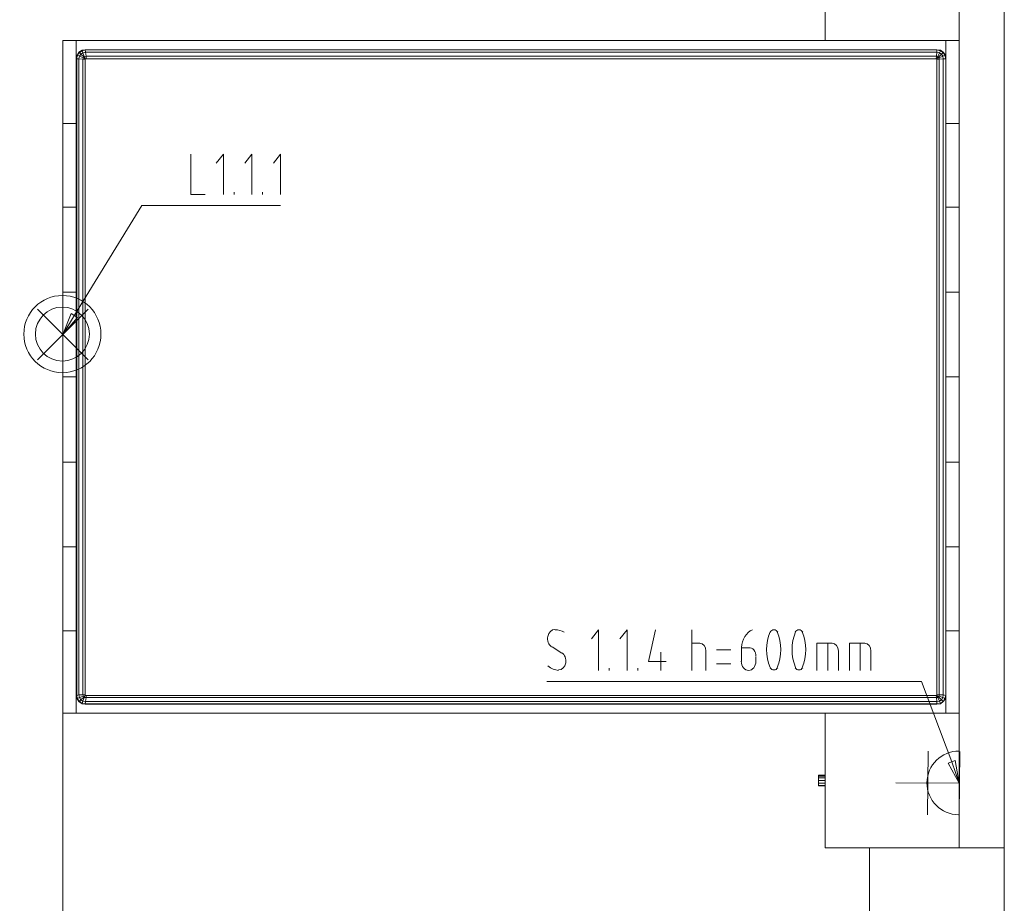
# Model space of a CAD drawing. Header units: millimetres. Extents: x 352 to 350573, y -22 to 37733.
# Tile 20 of 214: x 13260 to 17651, y 12804 to 16744. Entities that reach past the tile are written whole.
import ezdxf

# ---------------------------------------------------------------- set-up
doc = ezdxf.new("R2010")
doc.units = ezdxf.units.MM
for name, color, linetype in [('PDF _0', 1, 'Continuous'), ('PDF _PD-Socket', 1, 'Continuous'), ('PDF _PD-Socket Text', 1, 'Continuous')]:
    doc.layers.add(name, color=color, linetype=linetype)
for name, color, linetype, true_color in [('PDF _PD-Lighting', 7, 'Continuous', 0xb80000), ('PDF _PD-Lighting Text', 7, 'Continuous', 0xb80000), ('PDF$_83$-$Floor$Plan$-$В_Этаж$00_Сводный-83$new-ifc-RVT-1-В_Этаж$00_Сводный$A-COLS', 7, 'Continuous', 0xbababa), ('PDF$_83$-$Floor$Plan$-$В_Этаж$00_Сводный-83$new-ifc-RVT-1-В_Этаж$00_Сводный$A-WALL', 7, 'Continuous', 0xbababa), ('PDF$_83$-$Floor$Plan$-$В_Этаж$00_Сводный-83$new-ifc-RVT-1-В_Этаж$00_Сводный$I-FURN', 7, 'Continuous', 0xdcdcdc)]:
    doc.layers.add(name, color=color, linetype=linetype, true_color=true_color)

msp = doc.modelspace()

# ---------------------------------------------------------------- linework, layer by layer
at = {"layer": 'PDF _0', "color": 12, "lineweight": 0, "true_color": 0xb80000}
msp.add_lwpolyline([(13504.1, 15426), (13804.4, 15915.3), (14003.3, 15915.3), (14423, 15915.3)], dxfattribs=at)
at = {"layer": 'PDF _0', "lineweight": 0}
msp.add_lwpolyline([(17416.7, 13434.8), (17281.5, 13792.9), (17082.6, 13792.9), (15610.6, 13792.9)], dxfattribs=at)
at = {"layer": 'PDF _PD-Lighting', "lineweight": 0}
for points in [[(13339, 15227), (13565.7, 15453.8)], [(13339, 15453.8), (13565.7, 15227)], [(13452.3, 15340.4), (13452.3, 11763.9), (17444.6, 11763.9), (17444.6, 11326.3)]]:
    msp.add_lwpolyline(points, dxfattribs=at)
for radius in [172.1, 120.3]:
    msp.add_circle((13450.3, 15342.1), radius, dxfattribs=at)
at = {"layer": 'PDF _PD-Lighting Text', "lineweight": 0}
for points in [[(14023.2, 16144.1), (14023.2, 15965), (14086.9, 15965)], [(14168.4, 15965), (14168.4, 16144.1), (14136.6, 16104.3)], [(14295.7, 15965), (14295.7, 16144.1), (14263.9, 16104.3)], [(14423, 15965), (14423, 16144.1), (14391.2, 16104.3)], [(14216.2, 15965), (14216.2, 15975)], [(14343.5, 15965), (14343.5, 15975)], [(13452.3, 15340.4), (13504.1, 15426)]]:
    msp.add_lwpolyline(points, dxfattribs=at)
msp.add_lwpolyline([(13518, 15416), (13452.3, 15340.4), (13490.1, 15433.9)], close=True, dxfattribs=at)
at = {"layer": 'PDF _PD-Socket', "lineweight": 0}
for points in [[(17311.3, 13482.6), (17309.3, 13198.1)], [(17452.5, 13480.6), (17450.6, 13198.1)], [(17450.6, 13339.3), (17168.1, 13341.3)]]:
    msp.add_lwpolyline(points, dxfattribs=at)
msp.add_arc((17448.7, 13340.9), 142.2, 89.5337, 269.5337, dxfattribs=at)
at = {"layer": 'PDF _PD-Socket Text', "lineweight": 0}
for points in [[(15841.3, 13842.6), (15841.3, 14023.6), (15809.5, 13983.8)], [(15968.6, 13842.6), (15968.6, 14023.6), (15936.8, 13983.8)], [(16095.9, 14023.6), (16064.1, 13882.4), (16143.7, 13882.4)], [(16257.1, 13842.6), (16257.1, 14023.6)], [(15634.4, 13948), (15678.2, 13920.2)], [(16119.8, 13924.1), (16119.8, 13842.6)], [(16257.1, 13963.9), (16292.9, 13963.9)], [(16320.7, 13928.1), (16320.7, 13842.6)], [(16432.1, 13934.1), (16368.4, 13934.1)], [(16511.7, 13944), (16479.8, 13944), (16479.8, 13882.4)], [(16816, 13842.6), (16816, 13963.9), (16883.6, 13963.9)], [(16863.7, 13842.6), (16863.7, 13963.9)], [(16911.5, 13928.1), (16911.5, 13842.6)], [(16961.2, 13842.6), (16961.2, 13963.9), (17028.8, 13963.9)], [(17009, 13842.6), (17009, 13963.9)], [(17056.7, 13928.1), (17056.7, 13842.6)], [(16543.5, 13882.4), (16543.5, 13902.3)], [(15889.1, 13842.6), (15889.1, 13852.5)], [(16016.4, 13842.6), (16016.4, 13852.5)], [(16368.4, 13872.4), (16432.1, 13872.4)], [(17450.6, 13339.3), (17416.7, 13434.8)]]:
    msp.add_lwpolyline(points, dxfattribs=at)
msp.add_lwpolyline([(17432.6, 13440.8), (17450.6, 13339.3), (17400.8, 13428.8)], close=True, dxfattribs=at)
for centre, radius, start, end in [((15647, 13934.1), 89.5, 62.6354, 89.1435), ((16797.1, 13935.1), 205.9, 157.2403, 202.7597), ((16449, 13935.1), 205.9, 337.2403, 22.7597), ((16910.5, 13935.1), 205.9, 157.2403, 202.7597), ((16560.4, 13935.1), 205.9, 337.2403, 22.7597)]:
    msp.add_arc(centre, radius, start, end, dxfattribs=at)
for points in [[(15647.2, 14025.6), (15632.1, 14025.5), (15618.9, 14012.5), (15615.4, 13994.2)], [(16527.8, 14024.2), (16500.6, 14012), (16481.8, 13980.7), (16480, 13944.7)], [(16624.1, 14023.6), (16617.4, 14023.6), (16611.2, 14019.9), (16607.3, 14013.5)], [(16640.8, 14013.5), (16636.9, 14019.9), (16630.7, 14023.6), (16624.1, 14023.6)], [(16735.4, 14023.6), (16728.8, 14023.6), (16722.6, 14019.9), (16718.7, 14013.5)], [(16752.2, 14013.5), (16748.3, 14019.9), (16742.1, 14023.6), (16735.4, 14023.6)], [(15615.4, 13994.2), (15611.9, 13975.9), (15619, 13957), (15632.5, 13948.4)], [(15695.2, 13876), (15698.7, 13894.3), (15691.7, 13913.2), (15678.1, 13921.7)], [(16320.7, 13929.1), (16320.7, 13948.3), (16307.8, 13963.9), (16291.9, 13963.9)], [(16535, 13933.8), (16528.7, 13941.5), (16519.7, 13945.2), (16510.8, 13943.7)], [(16543.2, 13904.5), (16544.4, 13915.3), (16541.4, 13926.1), (16535, 13933.8)], [(16911.5, 13929.1), (16911.5, 13948.3), (16898.6, 13963.9), (16882.6, 13963.9)], [(17056.7, 13929.1), (17056.7, 13948.3), (17043.8, 13963.9), (17027.9, 13963.9)], [(16477.9, 13883.4), (16477.9, 13860.8), (16492.5, 13842.6), (16510.7, 13842.6)], [(16510.7, 13842.6), (16528.8, 13842.6), (16543.5, 13860.8), (16543.5, 13883.4)], [(15615.9, 13862.8), (15630, 13850.5), (15646.5, 13843.6), (15663.6, 13842.7)], [(15663.4, 13844.6), (15678.6, 13844.7), (15691.7, 13857.6), (15695.2, 13876)], [(16607.3, 13854.7), (16611.2, 13848.3), (16617.4, 13844.6), (16624.1, 13844.6)], [(16624.1, 13844.6), (16630.7, 13844.6), (16636.9, 13848.3), (16640.8, 13854.7)], [(16718.7, 13854.7), (16722.6, 13848.3), (16728.8, 13844.6), (16735.4, 13844.6)], [(16735.4, 13844.6), (16742.1, 13844.6), (16748.3, 13848.3), (16752.2, 13854.7)]]:
    msp.add_open_spline(points, degree=3, dxfattribs=at)
at = {"layer": 'PDF$_83$-$Floor$Plan$-$В_Этаж$00_Сводный-83$new-ifc-RVT-1-В_Этаж$00_Сводный$A-COLS', "lineweight": 0}
msp.add_lwpolyline([(17050.7, 12452.2), (17651.5, 12452.2), (17651.5, 13050.9), (17050.7, 13050.9)], close=True, dxfattribs=at)
at = {"layer": 'PDF$_83$-$Floor$Plan$-$В_Этаж$00_Сводный-83$new-ifc-RVT-1-В_Этаж$00_Сводный$A-WALL', "lineweight": 0}
msp.add_lwpolyline([(15857.2, 18049.7), (12803.9, 18049.7), (12803.9, 17850.8), (17450.6, 17850.8), (17450.6, 18047.7), (17450.6, 13050.9), (17651.5, 13050.9), (17651.5, 20649.5), (17450.6, 20649.5), (17450.6, 18127.3)], dxfattribs=at)
at = {"layer": 'PDF$_83$-$Floor$Plan$-$В_Этаж$00_Сводный-83$new-ifc-RVT-1-В_Этаж$00_Сводный$I-FURN', "lineweight": 0}
for points in [[(17450.6, 17250), (16851.8, 17250), (16851.8, 16651.3)], [(17450.6, 16651.3), (16851.8, 16651.3), (13512, 16651.3), (13512, 16281.3), (13512, 15907.3), (13452.3, 15907.3), (13452.3, 15529.4), (13512, 15529.4), (13512, 15151.5), (13452.3, 15151.5), (13452.3, 14771.5), (13512, 14771.5), (13452.3, 14771.5), (13452.3, 14393.6), (13452.3, 14019.6), (13512, 14019.6), (13512, 14393.6), (13452.3, 14393.6), (13512, 14393.6), (13512, 14771.5), (13512, 15151.5), (13452.3, 15151.5), (13452.3, 15529.4), (13512, 15529.4), (13512, 15907.3), (13452.3, 15907.3), (13452.3, 16281.3), (13512, 16281.3), (13512, 16651.3), (13452.3, 16651.3), (13512, 16651.3)], [(17388.9, 13715.3), (17386.9, 13717.3), (17390.9, 13731.2), (17378.9, 13733.2), (17378.9, 16569.7), (17361, 16567.7), (17361, 16573.7), (17351.1, 16569.7), (17359.1, 16577.7), (17361, 16573.7), (17377, 16581.7), (17378.9, 16569.7), (17390.9, 16569.7), (17390.9, 13731.2), (17388.9, 13715.3), (17378.9, 13703.3), (17367, 13693.4), (17351.1, 13691.4), (13551.8, 13691.4), (13537.9, 13693.4), (13523.9, 13703.3), (13516, 13715.3), (13512, 13731.2), (13514, 13731.2), (13516, 13717.3), (13525.9, 13721.3), (13531.9, 13711.3), (13545.8, 13723.2), (13547.8, 13721.3), (13541.8, 13705.3), (13553.8, 13703.3), (13551.8, 13693.4), (17351.1, 13693.4), (17351.1, 13703.3), (17363, 13705.3), (17355.1, 13721.3), (17359.1, 13723.2), (17351.1, 13731.2), (17355.1, 13721.3), (17349.1, 13721.3), (17351.1, 13703.3), (13553.8, 13703.3), (13555.8, 13721.3), (13547.8, 13721.3), (13551.8, 13731.2), (13545.8, 13723.2), (13543.8, 13727.2), (13525.9, 13721.3), (13523.9, 13733.2), (13514, 13731.2), (13514, 16569.7), (13512, 16569.7), (13516, 16585.6), (13523.9, 16599.6), (13537.9, 16607.5), (13551.8, 16609.5), (17351.1, 16609.5), (17367, 16607.5), (17378.9, 16599.6), (17388.9, 16585.6), (17390.9, 16569.7), (17386.9, 16585.6), (17377, 16581.7), (17371, 16589.6), (17359.1, 16577.7), (17355.1, 16579.7), (17351.1, 16569.7), (17347.1, 16569.7)], [(13551.8, 13735.2), (13551.8, 16565.8), (13541.8, 16567.7), (13543.8, 16573.7), (13525.9, 16581.7), (13531.9, 16589.6), (13525.9, 16597.6), (13537.9, 16605.5), (13537.9, 16607.5)], [(17367, 16607.5), (17367, 16605.5), (17351.1, 16609.5), (13551.8, 16609.5), (13537.9, 16605.5), (13541.8, 16595.6), (13531.9, 16589.6), (13545.8, 16577.7), (13543.8, 16573.7), (13551.8, 16569.7), (13545.8, 16577.7), (13547.8, 16579.7), (13541.8, 16595.6), (13553.8, 16599.6), (13551.8, 16609.5)], [(13551.8, 16565.8), (13553.8, 16569.7), (13551.8, 16569.7), (13547.8, 16579.7), (13555.8, 16581.7), (13553.8, 16599.6), (17351.1, 16599.6), (17351.1, 16609.5)], [(13551.8, 16609.5), (13551.8, 16609.5)], [(13553.8, 16569.7), (13555.8, 16569.7), (13555.8, 16581.7), (17349.1, 16581.7), (17351.1, 16599.6), (17363, 16595.6), (17367, 16605.5), (17378.9, 16597.6), (17378.9, 16599.6)], [(17351.1, 16609.5), (17351.1, 16609.5)], [(17351.1, 13731.2), (17347.1, 13731.2), (17349.1, 13721.3), (13555.8, 13721.3), (13555.8, 13731.2), (13553.8, 13731.2), (13551.8, 13731.2), (13543.8, 13727.2), (13541.8, 13733.2), (13523.9, 13733.2), (13523.9, 16569.7), (13514, 16569.7), (13516, 16585.6), (13525.9, 16597.6), (13523.9, 16599.6)], [(13516, 16585.6), (13516, 16585.6)], [(13553.8, 13731.2), (13551.8, 13735.2), (13541.8, 13733.2), (13541.8, 16567.7), (13523.9, 16569.7), (13525.9, 16581.7), (13516, 16585.6)], [(13555.8, 16569.7), (17347.1, 16569.7), (17349.1, 16581.7), (17355.1, 16579.7), (17363, 16595.6), (17371, 16589.6), (17378.9, 16597.6), (17386.9, 16585.6), (17388.9, 16585.6)], [(17351.1, 16569.7), (17351.1, 16569.7)], [(17351.1, 16569.7), (17351.1, 16565.8), (17361, 16567.7), (17361, 13733.2), (17378.9, 13733.2), (17377, 13721.3), (17386.9, 13717.3), (17378.9, 13703.3), (17367, 13695.4), (17367, 13693.4)], [(17351.1, 16565.8), (17351.1, 13735.2), (17361, 13733.2), (17361, 13727.2), (17377, 13721.3), (17371, 13711.3), (17378.9, 13703.3)], [(17390.9, 16569.7), (17390.9, 16569.7)], [(16851.8, 13651.6), (13512, 13651.6), (13512, 14019.6), (13452.3, 14019.6), (13452.3, 13651.6), (13512, 13651.6), (13512, 14019.6), (13512, 14393.6), (13512, 14771.5), (13512, 15151.5), (13512, 15529.4), (13512, 15907.3), (13512, 16281.3), (13452.3, 16281.3), (13452.3, 15907.3), (13452.3, 15529.4), (13452.3, 15151.5), (13452.3, 14771.5), (13452.3, 14393.6), (13452.3, 14019.6), (13452.3, 13651.6), (13512, 13651.6)], [(13516, 13715.3), (13516, 13717.3), (13525.9, 13703.3), (13531.9, 13711.3), (13541.8, 13705.3), (13537.9, 13695.4), (13525.9, 13703.3), (13523.9, 13703.3)], [(17347.1, 13731.2), (13555.8, 13731.2)], [(17351.1, 13735.2), (17351.1, 13731.2), (17361, 13727.2), (17359.1, 13723.2), (17371, 13711.3), (17363, 13705.3), (17367, 13695.4), (17351.1, 13693.4), (17351.1, 13691.4)], [(17351.1, 13731.2), (17351.1, 13731.2)], [(17378.9, 13703.3), (17378.9, 13703.3)], [(17390.9, 13731.2), (17390.9, 13731.2)], [(13551.8, 13691.4), (13551.8, 13693.4), (13537.9, 13695.4), (13537.9, 13693.4)], [(17050.7, 13050.9), (16851.8, 13050.9), (16851.8, 13651.6), (17450.6, 13651.6)], [(16851.8, 13371.2), (16822, 13371.2), (16822, 13375.1), (16851.8, 13375.1)], [(16822, 13371.2), (16822, 13363.2), (16851.8, 13363.2)], [(16822, 13363.2), (16822, 13351.3), (16851.8, 13351.3)], [(16822, 13351.3), (16822, 13339.3), (16851.8, 13339.3)], [(16822, 13339.3), (16822, 13329.4), (16851.8, 13329.4)], [(16822, 13329.4), (16822, 13327.4), (16851.8, 13327.4)]]:
    msp.add_lwpolyline(points, dxfattribs=at)
for points in [[(13452.3, 16281.3), (13452.3, 16651.3)], [(17390.9, 16281.3), (17390.9, 16651.3)], [(17390.9, 15907.3), (17450.6, 15907.3), (17390.9, 15907.3), (17390.9, 16281.3), (17450.6, 16281.3), (17390.9, 16281.3), (17390.9, 15907.3), (17390.9, 15529.4), (17390.9, 15151.5), (17390.9, 14771.5), (17390.9, 14393.6), (17390.9, 14019.6), (17390.9, 13651.6), (17390.9, 14019.6), (17450.6, 14019.6), (17390.9, 14019.6), (17390.9, 14393.6), (17450.6, 14393.6), (17390.9, 14393.6), (17390.9, 14771.5), (17390.9, 15151.5), (17390.9, 15529.4)], [(17450.6, 15529.4), (17390.9, 15529.4)], [(17450.6, 15151.5), (17390.9, 15151.5)], [(17450.6, 14771.5), (17390.9, 14771.5)]]:
    msp.add_lwpolyline(points, close=True, dxfattribs=at)

doc.saveas('drawing.dxf')
